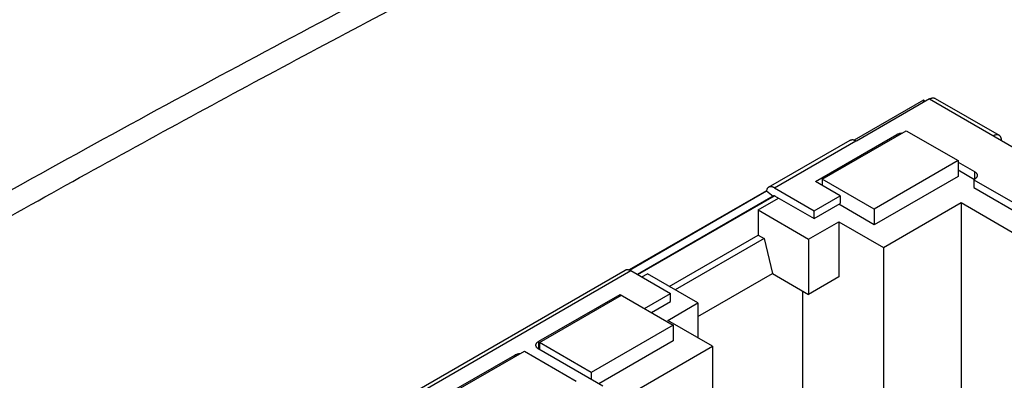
# Model space of a CAD drawing. Header units: inches. Extents: x 0 to 34, y 0 to 22.
# Tile 60 of 103: x 11.366 to 12.369, y 17.331 to 17.699. Entities that reach past the tile are written whole.
import ezdxf

# ---------------------------------------------------------------- set-up
doc = ezdxf.new("R2010")
doc.units = ezdxf.units.IN
doc.header["$LTSCALE"] = 1.87
doc.header["$MEASUREMENT"] = 0
doc.layers.get('0').update_dxf_attribs({"linetype": 'CONTINUOUS'})

msp = doc.modelspace()

# ---------------------------------------------------------------- linework, layer by layer
at = {"color": 7, "linetype": 'CONTINUOUS'}
for p, q in [((12.2865, 17.6166), (12.2161, 17.576)), ((12.2927, 17.6178), (12.2184, 17.5749)), ((12.2865, 17.6166), (12.2865, 17.6142)), ((12.2885, 17.6154), (12.2865, 17.6166)), ((12.2927, 17.6178), (12.6457, 17.414)), ((12.2986, 17.6184), (12.3637, 17.5808)), ((12.1766, 17.5338), (12.2594, 17.5816)), ((12.1836, 17.5362), (12.269, 17.5855)), ((12.2594, 17.5816), (12.2594, 17.58)), ((12.269, 17.5855), (12.3219, 17.555)), ((12.1289, 17.5279), (12.2119, 17.5758)), ((12.1348, 17.5273), (12.2178, 17.5752)), ((12.2184, 17.5749), (12.2178, 17.5752)), ((12.3219, 17.555), (12.2365, 17.5056)), ((12.3219, 17.555), (12.3219, 17.5389)), ((12.3219, 17.5535), (12.3385, 17.544)), ((12.3219, 17.5455), (12.3385, 17.5359)), ((12.3385, 17.544), (12.3385, 17.5359)), ((12.2017, 17.5193), (12.1766, 17.5338)), ((12.1836, 17.5362), (12.1836, 17.5297)), ((12.2365, 17.5056), (12.1836, 17.5362)), ((12.3219, 17.5389), (12.2365, 17.4896)), ((12.3385, 17.5359), (12.3379, 17.5356)), ((12.3379, 17.5356), (12.3379, 17.5276)), ((12.3379, 17.5356), (12.5456, 17.4157)), ((12.1267, 17.5243), (11.987, 17.4437)), ((11.9873, 17.4436), (12.1266, 17.5241)), ((12.1266, 17.5241), (12.1335, 17.5188)), ((12.1348, 17.5273), (12.1752, 17.504)), ((12.3379, 17.5276), (12.5386, 17.4117)), ((12.1335, 17.5188), (11.9954, 17.4391)), ((11.9956, 17.4389), (12.1348, 17.5193)), ((12.1181, 17.5048), (12.139, 17.5169)), ((12.1335, 17.5188), (12.1339, 17.5194)), ((12.1348, 17.5193), (12.1752, 17.496)), ((12.1752, 17.504), (12.2017, 17.5193)), ((12.1752, 17.496), (12.2017, 17.5113)), ((12.2017, 17.5193), (12.2017, 17.5113)), ((12.2459, 17.4664), (12.3251, 17.5122)), ((12.3251, 17.5122), (12.3251, 17.2916)), ((12.3251, 17.5122), (12.3875, 17.4761)), ((12.1181, 17.5048), (12.1181, 17.4791)), ((12.1181, 17.5048), (12.1696, 17.4751)), ((12.1752, 17.496), (12.1752, 17.504)), ((12.2365, 17.4896), (12.2003, 17.5105)), ((12.2365, 17.5056), (12.2365, 17.4896)), ((12.1696, 17.4751), (12.2003, 17.4928)), ((12.2003, 17.4928), (12.2003, 17.4365)), ((12.2003, 17.4928), (12.2459, 17.4664)), ((12.0277, 17.4269), (12.1181, 17.4791)), ((12.1243, 17.4756), (12.0338, 17.4233)), ((12.1181, 17.4791), (12.1243, 17.4756)), ((12.1243, 17.4756), (12.1329, 17.4401)), ((12.1696, 17.4751), (12.1696, 17.4188)), ((12.2459, 17.4664), (12.2459, 17.2459)), ((11.74, 17.3034), (11.9828, 17.4435)), ((11.7459, 17.3028), (11.9887, 17.443)), ((11.9887, 17.443), (12.0291, 17.4196)), ((11.9998, 17.4365), (12.0054, 17.4397)), ((12.0569, 17.41), (12.0054, 17.4397)), ((12.0569, 17.3962), (12.1329, 17.4401)), ((12.1329, 17.4401), (12.1696, 17.4188)), ((12.2003, 17.4365), (12.1696, 17.4188)), ((12.1635, 17.4224), (12.1635, 17.2729)), ((11.8947, 17.371), (11.9776, 17.4188)), ((11.8954, 17.3698), (11.9789, 17.418)), ((11.9776, 17.4188), (11.9776, 17.4172)), ((11.9776, 17.4188), (12.0318, 17.3875)), ((12.0026, 17.4044), (12.0291, 17.4196)), ((12.0096, 17.4004), (12.0291, 17.4116)), ((12.0291, 17.4116), (12.0291, 17.4196)), ((12.0263, 17.3923), (12.0569, 17.41)), ((12.0569, 17.41), (12.0569, 17.3746)), ((12.0719, 17.366), (12.0263, 17.3923)), ((12.0318, 17.3875), (11.9483, 17.3393)), ((12.0318, 17.3875), (12.0318, 17.3714)), ((11.8947, 17.363), (11.8947, 17.371)), ((12.0318, 17.3714), (11.956, 17.3276)), ((11.7947, 17.3116), (11.8801, 17.361)), ((11.8801, 17.361), (11.933, 17.3304)), ((11.8947, 17.363), (11.8954, 17.3634)), ((11.9599, 17.3254), (11.8947, 17.363)), ((11.8954, 17.3698), (11.8954, 17.3626)), ((11.9483, 17.3393), (11.8954, 17.3698)), ((11.9927, 17.3202), (12.0719, 17.366)), ((12.0719, 17.366), (12.0719, 17.2694)), ((11.7877, 17.3092), (11.8705, 17.357)), ((11.8705, 17.357), (11.8705, 17.3554)), ((11.9483, 17.3393), (11.9483, 17.332))]:
    msp.add_line(p, q, dxfattribs=at)
for points, knots in [([(10.0273, 16.7019), (10.1136, 16.7614), (10.2885, 16.8795), (10.5561, 17.052), (10.8301, 17.2211), (11.1106, 17.3866), (11.3973, 17.5485), (11.6901, 17.7066), (11.9888, 17.8609), (12.1909, 17.9607), (12.2929, 18.01)], [0, 0, 0, 0, 0.120166, 0.241737, 0.364703, 0.489054, 0.614777, 0.741854, 0.870268, 1, 1, 1, 1]), ([(10.5266, 17.0026), (10.597, 17.0476), (10.739, 17.1367), (10.9552, 17.2676), (11.1752, 17.3964), (11.3991, 17.5229), (11.6267, 17.6472), (11.8581, 17.7691), (12.0931, 17.8887), (12.2516, 17.9665), (12.3314, 18.0051)], [0, 0, 0, 0, 0.121238, 0.243569, 0.366985, 0.491479, 0.617038, 0.743653, 0.871311, 1, 1, 1, 1]), ([(12.2927, 17.6178), (12.293, 17.618), (12.2935, 17.6183), (12.2943, 17.6186), (12.2951, 17.6188), (12.2959, 17.619), (12.2966, 17.619), (12.2973, 17.6189), (12.298, 17.6187), (12.2984, 17.6185), (12.2986, 17.6184)], [0, 0, 0, 0, 0.148605, 0.289507, 0.422728, 0.548649, 0.668006, 0.781943, 0.89199, 1, 1, 1, 1]), ([(12.2594, 17.5816), (12.2598, 17.5818), (12.2606, 17.5822), (12.262, 17.5827), (12.2634, 17.583), (12.2645, 17.5832), (12.265, 17.5832)], [0, 0, 0, 0, 0.229951, 0.475496, 0.733487, 1, 1, 1, 1]), ([(12.3637, 17.5808), (12.3635, 17.5809), (12.3631, 17.5811), (12.3625, 17.5813), (12.3618, 17.5814), (12.361, 17.5813), (12.3602, 17.5812), (12.3594, 17.581), (12.3586, 17.5807), (12.3581, 17.5804), (12.3578, 17.5802)], [0, 0, 0, 0, 0.10801, 0.218057, 0.331994, 0.451351, 0.577272, 0.710493, 0.851395, 1, 1, 1, 1]), ([(12.2119, 17.5758), (12.2121, 17.5759), (12.2125, 17.5761), (12.2132, 17.5763), (12.2139, 17.5764), (12.2146, 17.5764), (12.2154, 17.5762), (12.2162, 17.576), (12.217, 17.5757), (12.2175, 17.5754), (12.2178, 17.5752)], [0, 0, 0, 0, 0.10801, 0.218057, 0.331994, 0.451351, 0.577272, 0.710493, 0.851395, 1, 1, 1, 1]), ([(12.3662, 17.5754), (12.3662, 17.5757), (12.3662, 17.5763), (12.366, 17.5772), (12.3658, 17.578), (12.3656, 17.5787), (12.3652, 17.5794), (12.3648, 17.58), (12.3643, 17.5804), (12.3639, 17.5807), (12.3637, 17.5808)], [0, 0, 0, 0, 0.148602, 0.289502, 0.422722, 0.548642, 0.668, 0.781938, 0.891987, 1, 1, 1, 1]), ([(12.3385, 17.544), (12.3387, 17.5438), (12.3391, 17.5436), (12.3397, 17.5431), (12.3402, 17.5427), (12.3406, 17.5421), (12.341, 17.5416), (12.3412, 17.5411), (12.3413, 17.5405), (12.3414, 17.5401), (12.3414, 17.54)], [0, 0, 0, 0, 0.148595, 0.289498, 0.422715, 0.548636, 0.667995, 0.781934, 0.891985, 1, 1, 1, 1]), ([(12.3414, 17.54), (12.3414, 17.5398), (12.3413, 17.5394), (12.3412, 17.5388), (12.341, 17.5383), (12.3406, 17.5378), (12.3402, 17.5373), (12.3397, 17.5368), (12.3391, 17.5363), (12.3387, 17.5361), (12.3385, 17.5359)], [0, 0, 0, 0, 0.108015, 0.218066, 0.332005, 0.451364, 0.577285, 0.710502, 0.851405, 1, 1, 1, 1]), ([(12.1289, 17.5279), (12.1288, 17.5278), (12.1285, 17.5276), (12.1281, 17.5273), (12.1277, 17.5269), (12.1273, 17.5262), (12.1269, 17.5253), (12.1267, 17.5245), (12.1266, 17.5241)], [0, 0, 0, 0, 0.113083, 0.227497, 0.344497, 0.465199, 0.720876, 1, 1, 1, 1]), ([(12.1348, 17.5273), (12.1346, 17.5275), (12.134, 17.5278), (12.1332, 17.5281), (12.1324, 17.5283), (12.1317, 17.5285), (12.1309, 17.5285), (12.1302, 17.5284), (12.1295, 17.5282), (12.1291, 17.528), (12.1289, 17.5279)], [0, 0, 0, 0, 0.148603, 0.289508, 0.422728, 0.548649, 0.668006, 0.781943, 0.89199, 1, 1, 1, 1]), ([(12.1339, 17.5194), (12.1339, 17.5194), (12.134, 17.5195), (12.1341, 17.5195), (12.1343, 17.5195), (12.1346, 17.5194), (12.1348, 17.5194), (12.1348, 17.5193)], [0, 0, 0, 0, 0.108159, 0.218359, 0.451364, 0.710406, 1, 1, 1, 1]), ([(11.9828, 17.4435), (11.983, 17.4436), (11.9834, 17.4438), (11.9841, 17.444), (11.9848, 17.4441), (11.9855, 17.4441), (11.9863, 17.4439), (11.9871, 17.4437), (11.9879, 17.4434), (11.9884, 17.4431), (11.9887, 17.443)], [0, 0, 0, 0, 0.10801, 0.218057, 0.331994, 0.451351, 0.577272, 0.710492, 0.851397, 1, 1, 1, 1]), ([(11.8919, 17.367), (11.8919, 17.3672), (11.8919, 17.3676), (11.892, 17.3681), (11.8923, 17.3687), (11.8926, 17.3692), (11.893, 17.3697), (11.8935, 17.3702), (11.8941, 17.3706), (11.8945, 17.3709), (11.8947, 17.371)], [0, 0, 0, 0, 0.108015, 0.218066, 0.332005, 0.451364, 0.577285, 0.710502, 0.851405, 1, 1, 1, 1]), ([(11.8947, 17.363), (11.8945, 17.3631), (11.8941, 17.3634), (11.8935, 17.3638), (11.893, 17.3643), (11.8926, 17.3648), (11.8923, 17.3653), (11.892, 17.3659), (11.8919, 17.3664), (11.8919, 17.3668), (11.8919, 17.367)], [0, 0, 0, 0, 0.148595, 0.289498, 0.422715, 0.548636, 0.667995, 0.781934, 0.891985, 1, 1, 1, 1]), ([(11.8705, 17.357), (11.8709, 17.3573), (11.8717, 17.3577), (11.8731, 17.3581), (11.8745, 17.3585), (11.8755, 17.3586), (11.8761, 17.3586)], [0, 0, 0, 0, 0.229951, 0.475496, 0.733487, 1, 1, 1, 1])]:
    msp.add_open_spline(points, degree=3, knots=knots, dxfattribs=at)

doc.saveas('drawing.dxf')
